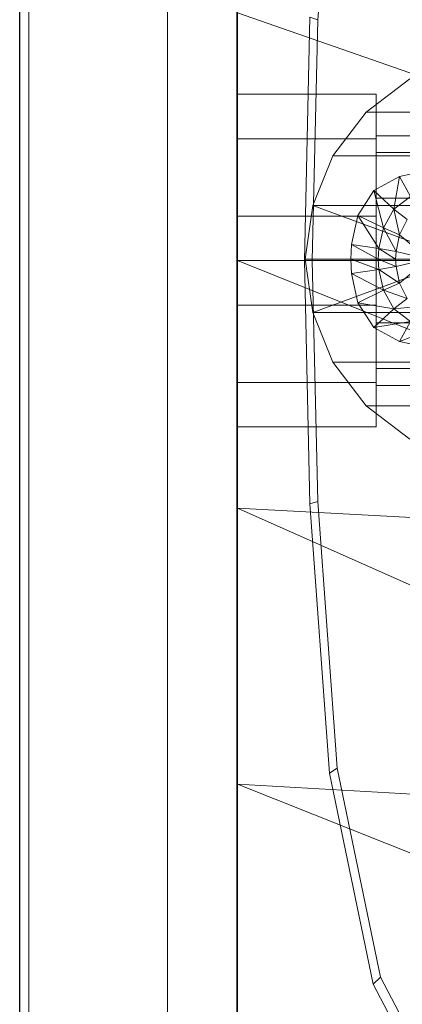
# Model space of a CAD drawing. Header units: metres. Extents: x 397.7 to 427.5, y 12.7 to 28.4.
# Tile 27 of 133: x 404.437 to 404.4922, y 26.4295 to 26.5716. Entities that reach past the tile are written whole.
import ezdxf

# ---------------------------------------------------------------- set-up
doc = ezdxf.new("R2010")
doc.units = ezdxf.units.M
for name, color, linetype, lineweight in [('02_MOBILIARIO', 7, 'Continuous', 18), ('A-DETL-____-MBND', 7, 'Continuous', 18), ('A-GENM-____-OTLN', 7, 'Continuous', 18), ('A-WALL-____-MCUT', 7, 'Continuous', 25), ('A-WALL-____-OTLN', 7, 'Continuous', 25)]:
    doc.layers.add(name, color=color, linetype=linetype, lineweight=lineweight)

# ---------------------------------------------------------------- blocks, each defined once
blk = doc.blocks.new('Family - Rentamans P4-153903-07_ENLLUMENAT_P4')
at = {"layer": 'A-DETL-____-MBND', "color": 253, "true_color": 0xaaaaaa}
for p, q in [((0, 0.36146), (0, 0.00406)), ((0.01159, 0.21751), (0.01437, 0.25599)), ((0, 0.2185), (0, 0.18276)), ((0, 0.2185), (0.10273, 0.18276)), ((0.00965, 0.18276), (0.01046, 0.21786)), ((0.01159, 0.21751), (0.01046, 0.21786)), ((0.01079, 0.18276), (0.01159, 0.21751)), ((0.02487, 0.20899), (0.01857, 0.20419)), ((0, 0.20033), (0, 0.20676)), ((0, 0.20676), (0.02, 0.20676)), ((0, 0.20676), (0.02, 0.20676)), ((0, 0.20676), (0, 0.20033)), ((0.02, 0.20033), (0.02, 0.20676)), ((0.02, 0.20676), (0.02, 0.20033)), ((0.01857, 0.20419), (0.01377, 0.19789)), ((0.01857, 0.20419), (0.04047, 0.20419)), ((0, 0.20033), (0, 0.18919)), ((0.02, 0.20033), (0, 0.20033)), ((0, 0.18919), (0, 0.20033)), ((0, 0.20033), (0.02, 0.20033)), ((0.02, 0.19835), (0.02, 0.20076)), ((0.02, 0.20076), (0.02, 0.19835)), ((0.1147, 0.20076), (0.02, 0.20076)), ((0.02, 0.20033), (0.02, 0.18919)), ((0.02, 0.18919), (0.02, 0.20033)), ((0.01377, 0.19789), (0.01087, 0.19069)), ((0.01377, 0.19789), (0.03567, 0.19789)), ((0.02, 0.19176), (0.02, 0.19835)), ((0.02, 0.19835), (0.02, 0.19176)), ((0.02, 0.19835), (0.1057, 0.19835)), ((0.1057, 0.19835), (0.02, 0.19835)), ((0.01967, 0.19289), (0.02337, 0.19489)), ((0.01967, 0.19289), (0.02337, 0.19489)), ((0.02337, 0.19489), (0.02257, 0.19019)), ((0.02337, 0.19489), (0.02747, 0.19579)), ((0.02337, 0.19489), (0.02747, 0.19579)), ((0.02337, 0.19489), (0.02497, 0.19199)), ((0.01737, 0.18929), (0.01967, 0.19289)), ((0.01737, 0.18929), (0.01967, 0.19289)), ((0.01967, 0.19289), (0.02107, 0.18749)), ((0.01967, 0.19289), (0.02257, 0.19019)), ((0.02257, 0.19019), (0.02497, 0.19199)), ((0.01087, 0.19069), (0.00977, 0.18299)), ((0.01087, 0.19069), (0.03277, 0.19069)), ((0.01087, 0.19069), (0.03177, 0.18299)), ((0.02, 0.19176), (0.02, 0.18276)), ((0.02, 0.18276), (0.02, 0.19176)), ((0.09911, 0.19176), (0.02, 0.19176)), ((0.09911, 0.19176), (0.02, 0.19176)), ((0, 0.18919), (0.02, 0.18919)), ((0, 0.18919), (0, 0.17633)), ((0, 0.17633), (0, 0.18919)), ((0, 0.18919), (0.02, 0.18919)), ((0.01647, 0.18509), (0.01737, 0.18929)), ((0.01647, 0.18509), (0.01737, 0.18929)), ((0.02037, 0.18449), (0.01737, 0.18929)), ((0.01737, 0.18929), (0.02107, 0.18749)), ((0.02, 0.18919), (0.02, 0.17633)), ((0.02, 0.17633), (0.02, 0.18919)), ((0.02107, 0.18749), (0.02257, 0.19019)), ((0.02257, 0.19019), (0.02337, 0.18649)), ((0.02257, 0.19019), (0.02447, 0.18869)), ((0.02337, 0.18649), (0.02447, 0.18869)), ((0.02037, 0.18449), (0.02107, 0.18749)), ((0.02107, 0.18749), (0.02287, 0.18409)), ((0.02107, 0.18749), (0.02337, 0.18649)), ((0.02287, 0.18409), (0.02337, 0.18649)), ((0.02337, 0.18649), (0.02747, 0.18299)), ((0.01637, 0.18299), (0.01647, 0.18509)), ((0.01637, 0.18299), (0.01647, 0.18509)), ((0.02027, 0.18299), (0.01647, 0.18509)), ((0.01647, 0.18509), (0.02037, 0.18449)), ((0.02027, 0.18299), (0.02037, 0.18449)), ((0.02277, 0.18299), (0.02037, 0.18449)), ((0.02037, 0.18449), (0.02287, 0.18409)), ((0.02277, 0.18299), (0.02287, 0.18409)), ((0.02287, 0.18409), (0.02747, 0.18299)), ((0, 0.18276), (0, 0.14702)), ((0, 0.18276), (0.10273, 0.14157)), ((0.10273, 0.18276), (0, 0.18276)), ((0.01046, 0.14766), (0.00965, 0.18276)), ((0.01079, 0.18276), (0.00965, 0.18276)), ((0.00977, 0.18299), (0.03177, 0.18299)), ((0.00977, 0.18299), (0.01087, 0.17529)), ((0.01159, 0.14801), (0.01079, 0.18276)), ((0.01087, 0.17529), (0.03177, 0.18299)), ((0.02027, 0.18299), (0.01637, 0.18299)), ((0.02037, 0.18149), (0.01637, 0.18299)), ((0.01647, 0.18089), (0.01637, 0.18299)), ((0.01647, 0.18089), (0.01637, 0.18299)), ((0.02, 0.18276), (0.02, 0.17376)), ((0.02, 0.17376), (0.02, 0.18276)), ((0.0967, 0.18276), (0.02, 0.18276)), ((0.0967, 0.18276), (0.02, 0.18276)), ((0.02277, 0.18299), (0.02027, 0.18299)), ((0.02287, 0.18189), (0.02027, 0.18299)), ((0.02037, 0.18149), (0.02027, 0.18299)), ((0.02287, 0.18189), (0.02037, 0.18149)), ((0.02747, 0.18299), (0.02277, 0.18299)), ((0.02287, 0.18189), (0.02277, 0.18299)), ((0.02747, 0.18299), (0.02287, 0.18189)), ((0.02337, 0.17949), (0.02287, 0.18189)), ((0.02747, 0.18299), (0.02337, 0.17949)), ((0.02037, 0.18149), (0.01647, 0.18089)), ((0.02107, 0.17849), (0.01647, 0.18089)), ((0.01737, 0.17669), (0.01647, 0.18089)), ((0.01737, 0.17669), (0.01647, 0.18089)), ((0.02337, 0.17949), (0.02037, 0.18149)), ((0.02107, 0.17849), (0.02037, 0.18149)), ((0.02337, 0.17949), (0.02107, 0.17849)), ((0.02447, 0.17729), (0.02337, 0.17949)), ((0.02107, 0.17849), (0.01737, 0.17669)), ((0.02447, 0.17729), (0.02107, 0.17849)), ((0.02257, 0.17579), (0.02107, 0.17849)), ((0, 0.17633), (0.02, 0.17633)), ((0, 0.17633), (0, 0.16519)), ((0, 0.16519), (0, 0.17633)), ((0, 0.17633), (0.02, 0.17633)), ((0.02257, 0.17579), (0.01737, 0.17669)), ((0.01967, 0.17309), (0.01737, 0.17669)), ((0.01967, 0.17309), (0.01737, 0.17669)), ((0.02, 0.17633), (0.02, 0.16519)), ((0.02, 0.16519), (0.02, 0.17633)), ((0.02447, 0.17729), (0.02257, 0.17579)), ((0.02657, 0.17619), (0.02257, 0.17579)), ((0.01087, 0.17529), (0.03277, 0.17529)), ((0.01087, 0.17529), (0.01377, 0.16809)), ((0.02257, 0.17579), (0.01967, 0.17309)), ((0.02497, 0.17399), (0.02257, 0.17579)), ((0.02497, 0.17399), (0.01967, 0.17309)), ((0.02, 0.17376), (0.02, 0.16717)), ((0.02, 0.16717), (0.02, 0.17376)), ((0.09911, 0.17376), (0.02, 0.17376)), ((0.09911, 0.17376), (0.02, 0.17376)), ((0.02497, 0.17399), (0.02337, 0.17109)), ((0.02337, 0.17109), (0.01967, 0.17309)), ((0.02337, 0.17109), (0.01967, 0.17309)), ((0.02837, 0.17299), (0.02337, 0.17109)), ((0.02747, 0.17019), (0.02337, 0.17109)), ((0.02747, 0.17019), (0.02337, 0.17109)), ((0.01377, 0.16809), (0.03567, 0.16809)), ((0.01377, 0.16809), (0.01857, 0.16179)), ((0.02, 0.16717), (0.02, 0.16476)), ((0.02, 0.16476), (0.02, 0.16717)), ((0.1057, 0.16717), (0.02, 0.16717)), ((0.1057, 0.16717), (0.02, 0.16717)), ((0, 0.16519), (0.02, 0.16519)), ((0, 0.16519), (0, 0.15876)), ((0, 0.15876), (0, 0.16519)), ((0, 0.16519), (0.02, 0.16519)), ((0.02, 0.16519), (0.02, 0.15876)), ((0.02, 0.15876), (0.02, 0.16519)), ((0.1147, 0.16476), (0.02, 0.16476)), ((0.01857, 0.16179), (0.04047, 0.16179)), ((0.01857, 0.16179), (0.02487, 0.15699)), ((0, 0.15876), (0.02, 0.15876)), ((0, 0.15876), (0.02, 0.15876)), ((0.01159, 0.14801), (0.01046, 0.14766)), ((0.01437, 0.10952), (0.01159, 0.14801)), ((0, 0.14702), (0, 0.10722)), ((0.10273, 0.14157), (0, 0.14702)), ((0, 0.14702), (0.10273, 0.10137)), ((0.01327, 0.10879), (0.01046, 0.14766)), ((0.01437, 0.10952), (0.01327, 0.10879)), ((0.02062, 0.07939), (0.01437, 0.10952)), ((0.01958, 0.07835), (0.01327, 0.10879)), ((0, 0.10722), (0, 0.06579)), ((0.10273, 0.10137), (0, 0.10722)), ((0, 0.10722), (0.10273, 0.06628)), ((0.02062, 0.07939), (0.01958, 0.07835)), ((0.03136, 0.05592), (0.01958, 0.07835)), ((0.03228, 0.05718), (0.02062, 0.07939))]:
    blk.add_line(p, q, dxfattribs=at)
blk = doc.blocks.new('Family - Evans P4-154019-07_ENLLUMENAT_P4')
at = {"layer": 'A-WALL-____-MCUT', "color": 253, "true_color": 0xaaaaaa}
blk.add_line((0, 0), (4.54879, 0), dxfattribs=at)
at = {"layer": 'A-WALL-____-OTLN', "color": 253, "true_color": 0xaaaaaa}
blk.add_line((0, 0), (4.54879, 0), dxfattribs=at)
at = {"layer": 'A-WALL-____-OTLN', "color": 253, "lineweight": 18, "true_color": 0xaaaaaa}
blk.add_line((0, 0), (4.54879, 0), dxfattribs=at)
blk = doc.blocks.new('Family - LONDR55-XX_ZZ-ARQ-CAA-M3D-Londres55-153713-07_ENLLUMENAT_P4')
at = {"layer": 'A-GENM-____-OTLN', "color": 253, "true_color": 0xaaaaaa}
for p, q in [((0.6, 0.03), (0, 0.03)), ((0.6, 0.03), (0, 0.03)), ((0, 0.01), (0.6, 0.01)), ((0, 0.01), (0.6, 0.01)), ((0.6, 0.01), (0, 0.01)), ((0, 0.01), (0.6, 0.01)), ((0, 0), (0.6, 0)), ((0.6, 0), (0, 0))]:
    blk.add_line(p, q, dxfattribs=at)
blk = doc.blocks.new('Family - Mirall P4-154513-07_ENLLUMENAT_P4')
blk.add_blockref('Family - LONDR55-XX_ZZ-ARQ-CAA-M3D-Londres55-153713-07_ENLLUMENAT_P4', (0, 0))
blk = doc.blocks.new('LONDR55-XX_ZZ-ARQ-CAA-M3D-Londres55_ifc-1-07_ENLLUMENAT_P4')
at = {"layer": '02_MOBILIARIO', "color": 253, "lineweight": 18, "true_color": 0xaaaaaa}
blk.add_blockref('Family - Rentamans P4-153903-07_ENLLUMENAT_P4', (404.46838, 26.35405), dxfattribs=at)
at = {"layer": 'A-GENM-____-OTLN', "color": 253, "lineweight": 18, "true_color": 0xaaaaaa, "rotation": 90}
blk.add_blockref('Family - Mirall P4-154513-07_ENLLUMENAT_P4', (404.46831, 26.22386), dxfattribs=at)
at = {"layer": 'A-WALL-____-OTLN', "color": 253, "lineweight": 18, "true_color": 0xaaaaaa, "rotation": 90}
blk.add_blockref('Family - Evans P4-154019-07_ENLLUMENAT_P4', (404.43698, 23.51946), dxfattribs=at)

msp = doc.modelspace()

# ---------------------------------------------------------------- block references
at = {"lineweight": 5}
msp.add_blockref('LONDR55-XX_ZZ-ARQ-CAA-M3D-Londres55_ifc-1-07_ENLLUMENAT_P4', (0, 0), dxfattribs=at)

doc.saveas('drawing.dxf')
